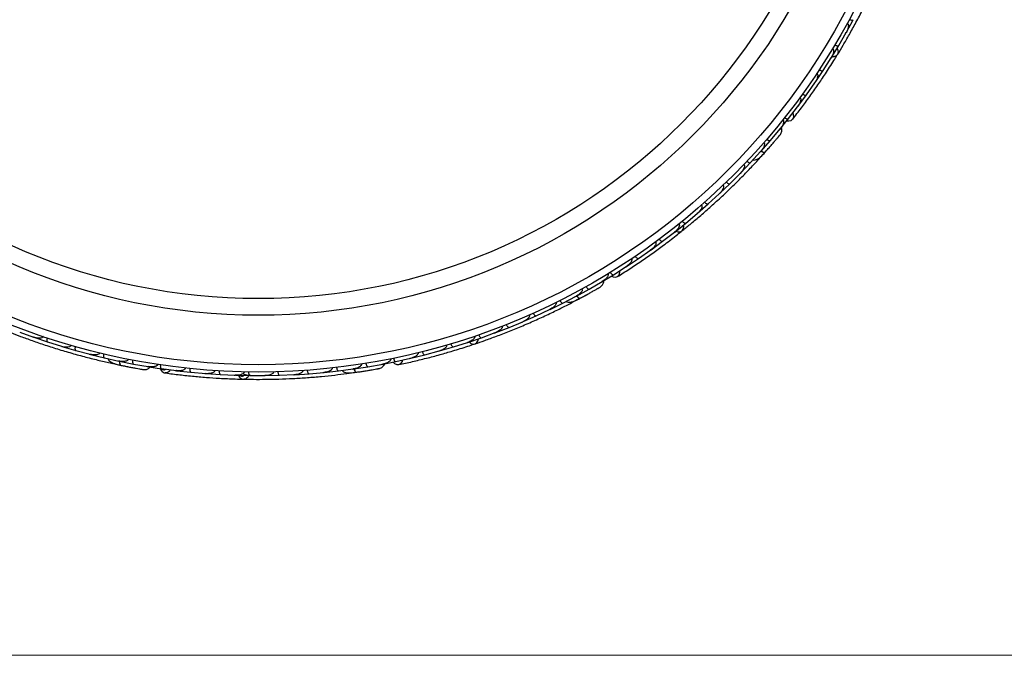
# Model space of a CAD drawing. Header units: millimetres. Extents: x 65 to 121, y 64 to 185.
# Tile 11 of 175: x 90.13 to 96.83, y 64.01 to 68.35. Entities that reach past the tile are written whole.
import ezdxf

# ---------------------------------------------------------------- set-up
doc = ezdxf.new("R2010")
doc.units = ezdxf.units.MM
doc.styles.add('SLDTEXTSTYLE0', font='TXT', dxfattribs={"width": 0.75})
doc.dimstyles.new('SLDDIMSTYLE2', dxfattribs={"dimtxt": 3.5, "dimasz": 3.302, "dimexe": 0, "dimexo": 0.0625, "dimgap": 0.875, "dimtad": 1, "dimlfac": 20, "dimrnd": 1e-09, "dimzin": 12, "dimdsep": 46, "dimtxsty": 'SLDTEXTSTYLE0', "dimsah": 1, "dimcen": 0.09, "dimadec": 0, "dimazin": 3, "dimtfac": 1, "dimtofl": 0, "dimtmove": 0, "dimatfit": 3, "dimfxl": 0, "dimfrac": 2, "dimtolj": 1, "dimtzin": 12, "dimarcsym": 0})

# ---------------------------------------------------------------- blocks, each defined once
blk = doc.blocks.new('_D_2')
at = {"color": 7, "linetype": 'Continuous', "lineweight": 18}
for p, q in [((85.6378, 104.0135), (117.2944, 104.0135)), ((116.2944, 104.0135), (116.2944, 64.0135)), ((85.6378, 64.0135), (117.2944, 64.0135))]:
    blk.add_line(p, q, dxfattribs=at)
for points in [[(116.2944, 104.0135), (115.7864, 100.7115), (116.8024, 100.7115)], [(116.2944, 64.0135), (116.8024, 67.3155), (115.7864, 67.3155)]]:
    blk.add_solid(points, dxfattribs=at)
at = {"color": 7, "linetype": 'Continuous', "lineweight": 18, "insert": (111.7827, 78.2428), "char_height": 3.5, "attachment_point": 1, "rotation": 90, "style": 'SLDTEXTSTYLE0'}
blk.add_mtext('800', dxfattribs=at)

msp = doc.modelspace()

# ---------------------------------------------------------------- linework, layer by layer
at = {"color": 7, "linetype": 'Continuous', "lineweight": 25}
for p, q in [((95.75821, 68.26046), (95.80523, 68.34597)), ((95.70631, 68.17094), (95.75651, 68.25824)), ((95.75274, 68.25169), (95.75646, 68.25811)), ((95.65562, 68.08746), (95.70638, 68.1709)), ((95.59977, 68.00014), (95.65383, 68.08531)), ((95.64976, 68.0789), (95.65373, 68.08511)), ((95.54532, 67.91874), (95.59982, 68.00009)), ((95.48547, 67.83364), (95.54342, 67.91666)), ((95.53917, 67.91058), (95.54328, 67.91642)), ((95.42723, 67.75434), (95.48552, 67.83359)), ((95.36332, 67.67149), (95.42522, 67.75233)), ((95.42097, 67.74679), (95.42503, 67.75206)), ((95.30133, 67.59433), (95.36338, 67.67143)), ((95.24089, 67.52273), (95.3062, 67.60102)), ((95.3026, 67.59669), (95.30631, 67.60112)), ((95.17598, 67.44865), (95.24094, 67.52268)), ((95.10552, 67.37195), (95.17381, 67.44682)), ((95.16956, 67.44216), (95.17389, 67.44688)), ((95.17056, 67.40574), (95.20002, 67.43831)), ((95.03775, 67.30115), (95.10557, 67.37189)), ((94.9643, 67.22792), (95.03557, 67.29948)), ((95.03068, 67.29457), (95.03561, 67.29949)), ((94.89372, 67.16036), (94.96435, 67.22786)), ((94.8173, 67.09057), (94.89143, 67.15876)), ((94.88606, 67.15382), (94.8914, 67.1587)), ((94.74391, 67.02624), (94.81734, 67.09051)), ((94.66453, 66.95987), (94.74155, 67.02473)), ((94.73577, 67.01986), (94.74146, 67.02463)), ((94.58834, 66.89876), (94.66457, 66.9598)), ((94.50599, 66.83581), (94.58591, 66.89735)), ((94.5799, 66.89272), (94.58575, 66.8972)), ((94.42698, 66.77794), (94.50602, 66.83574)), ((94.34163, 66.71844), (94.42449, 66.77663)), ((94.41841, 66.77237), (94.42427, 66.77645)), ((94.25978, 66.66384), (94.34167, 66.71837)), ((94.17139, 66.60785), (94.25721, 66.66264)), ((94.25132, 66.65888), (94.25694, 66.66245)), ((94.00547, 66.50993), (94.09362, 66.56116)), ((94.08676, 66.55654), (94.17143, 66.60777)), ((94.08875, 66.55833), (94.09375, 66.56122)), ((93.91913, 66.46252), (94.0055, 66.50986)), ((93.82669, 66.41454), (93.91647, 66.46154)), ((93.89937, 66.42405), (93.93819, 66.44458)), ((93.91088, 66.45861), (93.91656, 66.46157)), ((93.64473, 66.3275), (93.73618, 66.37037)), ((93.7299, 66.36742), (93.73621, 66.37036)), ((93.7388, 66.37119), (93.82672, 66.41447)), ((93.45961, 66.24871), (93.55259, 66.28743)), ((93.54586, 66.28463), (93.55255, 66.28739)), ((93.55529, 66.28816), (93.64475, 66.32743)), ((93.36865, 66.21336), (93.45963, 66.24864)), ((90.12512, 66.21673), (90.2198, 66.18245)), ((90.2127, 66.18503), (90.21966, 66.18248)), ((90.22229, 66.18117), (90.31466, 66.14971)), ((93.17886, 66.14677), (93.27137, 66.17807)), ((93.27135, 66.17814), (93.36592, 66.21275)), ((93.35882, 66.21015), (93.36579, 66.21268)), ((90.31469, 66.14978), (90.41081, 66.11967)), ((90.40385, 66.12185), (90.41074, 66.11967)), ((90.41335, 66.11849), (90.50712, 66.09107)), ((90.50715, 66.09114), (90.60475, 66.0652)), ((92.88536, 66.06171), (92.98312, 66.08805)), ((92.97595, 66.08612), (92.98285, 66.08796)), ((92.98591, 66.08843), (93.07995, 66.11571)), ((93.07994, 66.11579), (93.1761, 66.14628)), ((93.16887, 66.14399), (93.1759, 66.1462)), ((90.59805, 66.06698), (90.60478, 66.06517)), ((90.60729, 66.06415), (90.70246, 66.04079)), ((90.70249, 66.04086), (90.80147, 66.01915)), ((90.79531, 66.0205), (90.80156, 66.01912)), ((90.80414, 66.01819), (90.90073, 65.99894)), ((92.68756, 66.01601), (92.78695, 66.03815)), ((92.78013, 66.03663), (92.78663, 66.03806)), ((92.78977, 66.0384), (92.88537, 66.06163)), ((90.76427, 66.00143), (90.80721, 65.9922)), ((90.90075, 65.99902), (91.0012, 65.98159)), ((90.99298, 65.98247), (91.00097, 65.98123)), ((90.99566, 65.98256), (91.00135, 65.98155)), ((91.00575, 65.98049), (91.09077, 65.96729)), ((91.0908, 65.96737), (91.19176, 65.95418)), ((91.18483, 65.95509), (91.19143, 65.95421)), ((91.1945, 65.95345), (91.29228, 65.94259)), ((92.20011, 65.94158), (92.29754, 65.95218)), ((92.29754, 65.95226), (92.39798, 65.96572)), ((92.39172, 65.96488), (92.39807, 65.96571)), ((92.40081, 65.96573), (92.49816, 65.98068)), ((92.49816, 65.98075), (92.59851, 65.99874)), ((92.59048, 65.99675), (92.68757, 66.01593)), ((92.59296, 65.99774), (92.59865, 65.99875)), ((91.2923, 65.94266), (91.39317, 65.93398)), ((91.38578, 65.93462), (91.39289, 65.93398)), ((91.39592, 65.93337), (91.49362, 65.92685)), ((91.49364, 65.92693), (91.59443, 65.92269)), ((91.58684, 65.92301), (91.59421, 65.92268)), ((91.59719, 65.92221), (91.69482, 65.91998)), ((91.69483, 65.92005), (91.79553, 65.92023)), ((91.78798, 65.92022), (91.79539, 65.92021)), ((91.7983, 65.91987), (91.89587, 65.9219)), ((91.89588, 65.92198), (91.99649, 65.92656)), ((91.9892, 65.92623), (91.99643, 65.92654)), ((91.99928, 65.92632), (92.09677, 65.93263)), ((92.09678, 65.9327), (92.19737, 65.94171)), ((92.19046, 65.94109), (92.1974, 65.94169)), ((92.35308, 65.93412), (92.41885, 65.94322))]:
    msp.add_line(p, q, dxfattribs=at)
at = {"color": 7, "linetype": 'Continuous', "lineweight": 25, "flags": 128}
for points in [[(95.66034, 68.09484), (95.67532, 68.09508), (95.69012, 68.1009), (95.70007, 68.11186), (95.70373, 68.12636), (95.70057, 68.14232), (95.69532, 68.15196)], [(95.35266, 67.65758), (95.36642, 67.65607), (95.38215, 67.65984), (95.39368, 67.66944), (95.39931, 67.68347), (95.3982, 67.69984), (95.39388, 67.71066)], [(95.23696, 67.47974), (95.23672, 67.47949), (95.23648, 67.47926)], [(94.5953, 66.90408), (94.60946, 66.89918), (94.62535, 66.89959), (94.63845, 66.90648), (94.64685, 66.91886), (94.64934, 66.93494), (94.64771, 66.94579)], [(94.15662, 66.59842), (94.16903, 66.59229), (94.18511, 66.59045), (94.19923, 66.59554), (94.20931, 66.60679), (94.21387, 66.62256), (94.2135, 66.6342)], [(93.98707, 66.47088), (93.98676, 66.47072), (93.98646, 66.47059)], [(93.18722, 66.1494), (93.19885, 66.13995), (93.21393, 66.1349), (93.22859, 66.13689), (93.24071, 66.14565), (93.24855, 66.15991), (93.25073, 66.17066)], [(92.67046, 66.01221), (92.68002, 66.0022), (92.6945, 65.99498), (92.70951, 65.99492), (92.72283, 66.00205), (92.73251, 66.01531), (92.73614, 66.02637)], [(90.86155, 65.98092), (90.86121, 65.981), (90.8609, 65.9811)]]:
    msp.add_lwpolyline(points, dxfattribs=at)
at = {"color": 1, "linetype": 'Continuous', "lineweight": 25, "flags": 128}
for points in [[(95.17638, 67.4495), (95.17913, 67.44786), (95.18607, 67.44426), (95.19228, 67.44187), (95.19751, 67.4408), (95.20157, 67.44108), (95.20431, 67.4427)], [(93.9198, 66.46318), (93.92182, 66.4607), (93.92711, 66.45494), (93.93213, 66.45057), (93.93668, 66.44778), (93.9406, 66.44665), (93.94372, 66.44724)], [(90.80508, 66.01827), (90.80503, 66.01507), (90.80538, 66.00725), (90.80642, 66.00069), (90.80811, 65.99561), (90.81038, 65.99224), (90.81315, 65.99068)], [(92.4019, 65.96541), (92.40271, 65.9631), (92.40571, 65.95587), (92.40894, 65.95006), (92.41226, 65.94587), (92.41555, 65.94347), (92.41868, 65.94296)]]:
    msp.add_lwpolyline(points, dxfattribs=at)
at = {"color": 7, "linetype": 'Continuous', "lineweight": 25}
for radius in [4.575, 4.525, 4.188, 4.075]:
    msp.add_circle((91.75124, 70.51954), radius, dxfattribs=at)
for centre, start, end in [((95.15045, 67.42119), 268.126662, 313.606422), ((93.88575, 66.44545), 248.126662, 293.606422), ((90.76759, 66.02657), 208.126662, 253.606422)]:
    msp.add_arc(centre, 0.02567, start, end, dxfattribs=at)
for points, knots in [([(95.69925, 68.11043), (95.71118, 68.13014), (95.73498, 68.16949), (95.7779, 68.24372), (95.8234, 68.32615), (95.87003, 68.41487), (95.91552, 68.50646), (95.95804, 68.59689), (95.99663, 68.68368), (96.01771, 68.73421), (96.02826, 68.75949)], [0, 0, 0, 0, 0.1251424, 0.2497929, 0.374676, 0.4998622, 0.6249666, 0.7502587, 0.8750633, 1, 1, 1, 1]), ([(95.76398, 68.32213), (95.76426, 68.32198), (95.76521, 68.32145), (95.76714, 68.31987), (95.76931, 68.31677), (95.77153, 68.31029), (95.77176, 68.30148), (95.76885, 68.28265), (95.76274, 68.26833), (95.75687, 68.25791), (95.75683, 68.25784)], [0, 0, 0, 0, 0.0130732, 0.044023, 0.1002245, 0.1663566, 0.3297208, 0.4739231, 0.9964125, 1, 1, 1, 1]), ([(95.7783, 68.3485), (95.7785, 68.34839), (95.78099, 68.34707), (95.78598, 68.34488), (95.79285, 68.34298), (95.79906, 68.34249), (95.80327, 68.34358), (95.80486, 68.34512), (95.80529, 68.3459), (95.80531, 68.34593)], [0, 0, 0, 0, 0.0167419, 0.2070718, 0.3985504, 0.5993354, 0.8310375, 0.9934948, 1, 1, 1, 1]), ([(95.67956, 68.17456), (95.68094, 68.17379), (95.68457, 68.17175), (95.69066, 68.16932), (95.69728, 68.1678), (95.7028, 68.16796), (95.70541, 68.1694), (95.70628, 68.17057), (95.70641, 68.17079), (95.70643, 68.17082)], [0, 0, 0, 0, 0.11581192, 0.30583711, 0.50117443, 0.72571967, 0.95043997, 0.99349487, 1, 1, 1, 1]), ([(95.39303, 67.66857), (95.41189, 67.69293), (95.44777, 67.73925), (95.50644, 67.81913), (95.56175, 67.89775), (95.61681, 67.97972), (95.66135, 68.04856), (95.68838, 68.09299), (95.69622, 68.10587)], [0, 0, 0, 0, 0.21805555, 0.41472016, 0.59120361, 0.74898753, 0.9272426, 1, 1, 1, 1]), ([(95.66409, 68.14883), (95.66457, 68.14852), (95.6661, 68.14754), (95.66827, 68.14495), (95.67114, 68.13821), (95.67109, 68.12862), (95.66728, 68.10926), (95.66049, 68.09511), (95.65415, 68.08494), (95.65411, 68.08487)], [0, 0, 0, 0, 0.02335, 0.0734618, 0.134698, 0.325553, 0.4727956, 0.9964114, 1, 1, 1, 1]), ([(95.55652, 67.97976), (95.55719, 67.97926), (95.55849, 67.97831), (95.56039, 67.97583), (95.56246, 67.97093), (95.5629, 67.9635), (95.56088, 67.94951), (95.55441, 67.93348), (95.54713, 67.92122), (95.54372, 67.91625), (95.54367, 67.91618)], [0, 0, 0, 0, 0.0336188, 0.0647198, 0.1259403, 0.2511281, 0.3754616, 0.735616, 0.9964191, 1, 1, 1, 1]), ([(95.57319, 68.00492), (95.57453, 68.00408), (95.57807, 68.00189), (95.58404, 67.99919), (95.59059, 67.99738), (95.59611, 67.9973), (95.59878, 67.99862), (95.5997, 67.99974), (95.59984, 67.99996), (95.59986, 67.99999)], [0, 0, 0, 0, 0.1157169, 0.3058088, 0.5011944, 0.7257089, 0.9503963, 0.9934905, 1, 1, 1, 1]), ([(95.45913, 67.83958), (95.45931, 67.83945), (95.4616, 67.83782), (95.46626, 67.83499), (95.47282, 67.8322), (95.47891, 67.83089), (95.48322, 67.8314), (95.485, 67.83272), (95.48552, 67.83343), (95.48554, 67.83346)], [0, 0, 0, 0, 0.0163611, 0.206885, 0.3985455, 0.5994314, 0.8309806, 0.9934816, 1, 1, 1, 1]), ([(95.4412, 67.81495), (95.44205, 67.81424), (95.44313, 67.81334), (95.4448, 67.81095), (95.44672, 67.80627), (95.44688, 67.79854), (95.44418, 67.78449), (95.43696, 67.76867), (95.42915, 67.75676), (95.42549, 67.75189), (95.42544, 67.75183)], [0, 0, 0, 0, 0.0439924, 0.0565425, 0.1182118, 0.2485839, 0.3779124, 0.7339208, 0.9964229, 1, 1, 1, 1]), ([(95.32505, 67.66323), (95.32537, 67.66297), (95.32654, 67.66201), (95.32839, 67.65949), (95.33007, 67.65441), (95.33004, 67.64328), (95.32505, 67.62918), (95.31655, 67.61384), (95.3101, 67.60501), (95.30659, 67.60073), (95.30654, 67.60066)], [0, 0, 0, 0, 0.01652787, 0.06076532, 0.12387224, 0.23349968, 0.5249132, 0.75888947, 0.99642682, 1, 1, 1, 1]), ([(95.33729, 67.67861), (95.33854, 67.67766), (95.34187, 67.67516), (95.34757, 67.67194), (95.35394, 67.66955), (95.35941, 67.66896), (95.36219, 67.67003), (95.36319, 67.67106), (95.36335, 67.67127), (95.36337, 67.67129)], [0, 0, 0, 0, 0.1152798, 0.3056806, 0.5012898, 0.7256609, 0.9501956, 0.9934701, 1, 1, 1, 1]), ([(95.20216, 67.44028), (95.20852, 67.44745), (95.22123, 67.46175), (95.24072, 67.48403), (95.25926, 67.50548), (95.27593, 67.52501), (95.28994, 67.5416), (95.30036, 67.55405), (95.30699, 67.56203), (95.30777, 67.56299), (95.30816, 67.56347)], [0, 0, 0, 0, 0.1253341, 0.2502351, 0.3757048, 0.5015073, 0.6270811, 0.7524027, 0.8783335, 1, 1, 1, 1]), ([(95.29011, 67.54178), (95.29493, 67.54753), (95.30457, 67.55903), (95.30688, 67.56188), (95.30804, 67.56331)], [0, 0, 0, 0, 0.4997894, 1, 1, 1, 1]), ([(95.3081, 67.56339), (95.31038, 67.56692), (95.31483, 67.57384), (95.318, 67.58554), (95.31829, 67.59664), (95.31738, 67.60529), (95.31516, 67.60952), (95.31453, 67.61073)], [0, 0, 0, 0, 0.25091, 0.490928, 0.714443, 0.9181712, 1, 1, 1, 1]), ([(95.19519, 67.50792), (95.19568, 67.50745), (95.19699, 67.50623), (95.19874, 67.50313), (95.19998, 67.49737), (95.19854, 67.48441), (95.18996, 67.46638), (95.17996, 67.45296), (95.17417, 67.4465), (95.17411, 67.44644)], [0, 0, 0, 0, 0.0273886, 0.0721385, 0.1418849, 0.2690946, 0.6203421, 0.9964192, 1, 1, 1, 1]), ([(95.21531, 67.53108), (95.21652, 67.53009), (95.21974, 67.52745), (95.22531, 67.52399), (95.23157, 67.52134), (95.23702, 67.52053), (95.23983, 67.52148), (95.24088, 67.52247), (95.24105, 67.52267), (95.24107, 67.5227)], [0, 0, 0, 0, 0.1153787, 0.305714, 0.5012752, 0.7256734, 0.9502371, 0.9934744, 1, 1, 1, 1]), ([(95.12202, 67.39027), (95.12419, 67.38988), (95.13134, 67.38861), (95.14902, 67.39306), (95.17452, 67.40972), (95.19418, 67.43149), (95.20433, 67.44273)], [0, 0, 0, 0, 0.0722062, 0.2380923, 0.6065513, 1, 1, 1, 1]), ([(95.1767, 67.45106), (95.17713, 67.45074), (95.18185, 67.44733), (95.18996, 67.4434), (95.19921, 67.44047), (95.20308, 67.4414), (95.20423, 67.44261), (95.20431, 67.4427)], [0, 0, 0, 0, 0.0316493, 0.3464731, 0.6613851, 0.9762941, 1, 1, 1, 1]), ([(95.22531, 67.46647), (95.22538, 67.46654), (95.22932, 67.47096), (95.23318, 67.47539), (95.23697, 67.47975)], [0, 0, 0, 0, 0.0174037, 1, 1, 1, 1]), ([(94.63719, 66.90541), (94.65514, 66.91986), (94.69096, 66.9487), (94.75669, 67.00377), (94.82763, 67.06567), (94.90179, 67.13309), (94.97587, 67.2036), (95.04675, 67.27403), (95.1127, 67.34239), (95.14979, 67.38266), (95.16835, 67.40281)], [0, 0, 0, 0, 0.1251424, 0.2497929, 0.374676, 0.4998622, 0.6249666, 0.7502587, 0.8750633, 1, 1, 1, 1]), ([(95.05941, 67.35937), (95.06007, 67.35867), (95.0615, 67.35712), (95.06306, 67.35337), (95.06372, 67.34679), (95.06036, 67.33177), (95.05023, 67.31524), (95.04004, 67.30336), (95.03584, 67.29908), (95.03579, 67.29902)], [0, 0, 0, 0, 0.0388574, 0.084812, 0.162938, 0.3126958, 0.7369051, 0.9964149, 1, 1, 1, 1]), ([(95.08028, 67.38137), (95.08145, 67.38032), (95.08456, 67.37754), (95.08997, 67.37385), (95.09611, 67.37093), (95.10153, 67.36989), (95.10439, 67.37072), (95.10548, 67.37167), (95.10566, 67.37186), (95.10568, 67.37189)], [0, 0, 0, 0, 0.11561, 0.3057804, 0.5012224, 0.7256982, 0.9503445, 0.9934853, 1, 1, 1, 1]), ([(94.93946, 67.2384), (94.93962, 67.23824), (94.94159, 67.23623), (94.94569, 67.23264), (94.95167, 67.22877), (94.95745, 67.22643), (94.96179, 67.22619), (94.96377, 67.22719), (94.96441, 67.2278), (94.96444, 67.22783)], [0, 0, 0, 0, 0.016652, 0.2070285, 0.3985507, 0.5993597, 0.831024, 0.9934916, 1, 1, 1, 1]), ([(94.9178, 67.21749), (94.91785, 67.21744), (94.91874, 67.21655), (94.92029, 67.21424), (94.92155, 67.20935), (94.92087, 67.19975), (94.91514, 67.18662), (94.90487, 67.1718), (94.89632, 67.16269), (94.8917, 67.15836), (94.89164, 67.15831)], [0, 0, 0, 0, 0.0028352, 0.050977, 0.1103366, 0.2078119, 0.4531845, 0.7216401, 0.9964148, 1, 1, 1, 1]), ([(94.7929, 67.10209), (94.79305, 67.10192), (94.79493, 67.09983), (94.79887, 67.09607), (94.80468, 67.09194), (94.81035, 67.08935), (94.81468, 67.08893), (94.8167, 67.08984), (94.81737, 67.09042), (94.8174, 67.09045)], [0, 0, 0, 0, 0.0167419, 0.2070718, 0.3985504, 0.5993354, 0.8310375, 0.9934948, 1, 1, 1, 1]), ([(94.77042, 67.08222), (94.77063, 67.08198), (94.77135, 67.08116), (94.77262, 67.07901), (94.7736, 67.07536), (94.77347, 67.06851), (94.77067, 67.06014), (94.7615, 67.04345), (94.75086, 67.03208), (94.74178, 67.0243), (94.74172, 67.02425)], [0, 0, 0, 0, 0.0130732, 0.044023, 0.1002245, 0.1663566, 0.3297208, 0.4739231, 0.9964125, 1, 1, 1, 1]), ([(94.64063, 66.97242), (94.64165, 66.97122), (94.64437, 66.96806), (94.64926, 66.96369), (94.65496, 66.96001), (94.6602, 66.95827), (94.66315, 66.95873), (94.66436, 66.95953), (94.66457, 66.95969), (94.66459, 66.95971)], [0, 0, 0, 0, 0.11581192, 0.30583711, 0.50117443, 0.72571967, 0.95043997, 0.99349487, 1, 1, 1, 1]), ([(94.19831, 66.59494), (94.22437, 66.61138), (94.27392, 66.64264), (94.35638, 66.69764), (94.43525, 66.75259), (94.51501, 66.81079), (94.58041, 66.86025), (94.62101, 66.89275), (94.63278, 66.90217)], [0, 0, 0, 0, 0.2180556, 0.4147202, 0.5912036, 0.7489875, 0.9272426, 1, 1, 1, 1]), ([(94.61728, 66.95353), (94.61763, 66.95307), (94.61873, 66.95163), (94.61989, 66.94845), (94.62028, 66.94114), (94.61695, 66.93214), (94.60675, 66.91526), (94.59553, 66.90428), (94.58609, 66.89689), (94.58603, 66.89684)], [0, 0, 0, 0, 0.02335, 0.0734618, 0.134698, 0.325553, 0.4727956, 0.9964114, 1, 1, 1, 1]), ([(94.45837, 66.83144), (94.45884, 66.83075), (94.45973, 66.82941), (94.46067, 66.82643), (94.46094, 66.82111), (94.45881, 66.81398), (94.45212, 66.80153), (94.44057, 66.78868), (94.42953, 66.77965), (94.42463, 66.77615), (94.42456, 66.7761)], [0, 0, 0, 0, 0.0336188, 0.0647198, 0.1259403, 0.2511281, 0.3754616, 0.735616, 0.9964191, 1, 1, 1, 1]), ([(94.48265, 66.84938), (94.48362, 66.84814), (94.48619, 66.84487), (94.49088, 66.84029), (94.49642, 66.83635), (94.50157, 66.83438), (94.50454, 66.83471), (94.50578, 66.83546), (94.50599, 66.83561), (94.50602, 66.83563)], [0, 0, 0, 0, 0.11571691, 0.30580882, 0.50119443, 0.72570886, 0.95039629, 0.99349051, 1, 1, 1, 1]), ([(94.29364, 66.71602), (94.2942, 66.71506), (94.29491, 66.71384), (94.29566, 66.71102), (94.29586, 66.70598), (94.29337, 66.69865), (94.28602, 66.68638), (94.27383, 66.67397), (94.26242, 66.66545), (94.25732, 66.66214), (94.25725, 66.66209)], [0, 0, 0, 0, 0.04399244, 0.05654248, 0.11821178, 0.24858393, 0.3779124, 0.73392078, 0.99642285, 1, 1, 1, 1]), ([(94.31892, 66.73303), (94.31904, 66.73285), (94.32063, 66.73053), (94.32404, 66.72628), (94.32925, 66.72142), (94.33453, 66.7181), (94.33876, 66.7171), (94.34087, 66.71773), (94.34161, 66.71823), (94.34164, 66.71825)], [0, 0, 0, 0, 0.0163611, 0.206885, 0.3985455, 0.5994314, 0.8309806, 0.9934816, 1, 1, 1, 1]), ([(94.14936, 66.62344), (94.15022, 66.62212), (94.15249, 66.61864), (94.15675, 66.61366), (94.16191, 66.60924), (94.16686, 66.60681), (94.16983, 66.60686), (94.17112, 66.60749), (94.17135, 66.60763), (94.17138, 66.60764)], [0, 0, 0, 0, 0.1152798, 0.3056806, 0.5012898, 0.7256609, 0.9501956, 0.9934701, 1, 1, 1, 1]), ([(94.08254, 66.52515), (94.08588, 66.52769), (94.09243, 66.53267), (94.09941, 66.54258), (94.10348, 66.55291), (94.10558, 66.56135), (94.10494, 66.56608), (94.10476, 66.56744)], [0, 0, 0, 0, 0.25091, 0.490928, 0.714443, 0.9181712, 1, 1, 1, 1]), ([(94.13261, 66.61317), (94.13282, 66.61282), (94.13359, 66.61152), (94.13446, 66.60851), (94.13431, 66.60317), (94.13047, 66.59271), (94.12096, 66.58117), (94.10773, 66.56967), (94.09865, 66.56357), (94.09389, 66.56075), (94.09382, 66.56071)], [0, 0, 0, 0, 0.0165279, 0.0607653, 0.1238722, 0.2334997, 0.5249132, 0.7588895, 0.9964268, 1, 1, 1, 1]), ([(93.95745, 66.51164), (93.95776, 66.51104), (93.95857, 66.50944), (93.95915, 66.50593), (93.95835, 66.50009), (93.95256, 66.48841), (93.93834, 66.4744), (93.92435, 66.46521), (93.9167, 66.46112), (93.91663, 66.46108)], [0, 0, 0, 0, 0.02738856, 0.07213853, 0.14188493, 0.26909457, 0.6203421, 0.99641921, 1, 1, 1, 1]), ([(93.94087, 66.44571), (93.9493, 66.45026), (93.96614, 66.45935), (93.99207, 66.47362), (94.01684, 66.48744), (94.03917, 66.50009), (94.05802, 66.51089), (94.07206, 66.51902), (94.08102, 66.52425), (94.08209, 66.52489), (94.08261, 66.52521)], [0, 0, 0, 0, 0.1253341, 0.2502351, 0.3757048, 0.5015073, 0.6270811, 0.7524027, 0.8783335, 1, 1, 1, 1]), ([(93.98428, 66.52653), (93.98508, 66.52518), (93.98721, 66.5216), (93.99126, 66.51645), (93.99623, 66.51182), (94.00108, 66.50919), (94.00405, 66.50912), (94.00537, 66.50969), (94.0056, 66.50982), (94.00563, 66.50984)], [0, 0, 0, 0, 0.11537866, 0.30571398, 0.50127523, 0.72567344, 0.9502371, 0.99347441, 1, 1, 1, 1]), ([(94.05823, 66.511), (94.06473, 66.51475), (94.07772, 66.52226), (94.08087, 66.52415), (94.08245, 66.5251)], [0, 0, 0, 0, 0.4997894, 1, 1, 1, 1]), ([(93.22704, 66.13632), (93.24885, 66.14376), (93.29238, 66.15861), (93.37297, 66.18788), (93.46081, 66.22177), (93.55356, 66.25976), (93.64728, 66.30069), (93.73798, 66.34263), (93.82333, 66.38431), (93.87196, 66.40947), (93.89628, 66.42205)], [0, 0, 0, 0, 0.1251424, 0.2497929, 0.374676, 0.4998622, 0.6249666, 0.7502587, 0.8750633, 1, 1, 1, 1]), ([(93.8062, 66.43203), (93.80694, 66.43064), (93.80891, 66.42697), (93.81273, 66.42165), (93.8175, 66.41681), (93.82223, 66.41397), (93.82521, 66.41378), (93.82656, 66.4143), (93.82679, 66.41441), (93.82682, 66.41443)], [0, 0, 0, 0, 0.11561, 0.3057804, 0.5012224, 0.7256982, 0.9503445, 0.9934853, 1, 1, 1, 1]), ([(93.84846, 66.42611), (93.85037, 66.42501), (93.85665, 66.42137), (93.87479, 66.41951), (93.90445, 66.42644), (93.93037, 66.44017), (93.94375, 66.44726)], [0, 0, 0, 0, 0.0722062, 0.2380923, 0.6065513, 1, 1, 1, 1]), ([(93.92063, 66.46454), (93.92093, 66.46409), (93.9242, 66.45927), (93.93047, 66.4528), (93.93817, 66.44689), (93.94212, 66.44644), (93.94361, 66.44718), (93.94372, 66.44724)], [0, 0, 0, 0, 0.0316493, 0.3464731, 0.6613851, 0.9762941, 1, 1, 1, 1]), ([(93.97159, 66.46239), (93.97168, 66.46244), (93.97689, 66.46524), (93.98203, 66.46809), (93.98708, 66.47088)], [0, 0, 0, 0, 0.0174037, 1, 1, 1, 1]), ([(93.77906, 66.4185), (93.77944, 66.41761), (93.78026, 66.41566), (93.78044, 66.41161), (93.77881, 66.4052), (93.77051, 66.39224), (93.75534, 66.38016), (93.7417, 66.37248), (93.73629, 66.3699), (93.73622, 66.36986)], [0, 0, 0, 0, 0.0388574, 0.084812, 0.162938, 0.3126958, 0.7369051, 0.9964149, 1, 1, 1, 1]), ([(93.59747, 66.3336), (93.5975, 66.33354), (93.59802, 66.3324), (93.59869, 66.32969), (93.59821, 66.32467), (93.59428, 66.31588), (93.5844, 66.3055), (93.56969, 66.29509), (93.55854, 66.28945), (93.55271, 66.28697), (93.55264, 66.28693)], [0, 0, 0, 0, 0.0028352, 0.050977, 0.1103366, 0.2078119, 0.4531845, 0.7216401, 0.9964148, 1, 1, 1, 1]), ([(93.62497, 66.34584), (93.62506, 66.34564), (93.62623, 66.34307), (93.62885, 66.3383), (93.63315, 66.33262), (93.63778, 66.32844), (93.64178, 66.32673), (93.64398, 66.32699), (93.64479, 66.32735), (93.64482, 66.32737)], [0, 0, 0, 0, 0.016652, 0.2070285, 0.3985507, 0.5993597, 0.831024, 0.9934916, 1, 1, 1, 1]), ([(93.41271, 66.2569), (93.41282, 66.2566), (93.41321, 66.25558), (93.41368, 66.25313), (93.41335, 66.24936), (93.41089, 66.24297), (93.40539, 66.23607), (93.39106, 66.22352), (93.37718, 66.21647), (93.36598, 66.21227), (93.36591, 66.21224)], [0, 0, 0, 0, 0.0130732, 0.044023, 0.1002245, 0.1663566, 0.3297208, 0.4739231, 0.9964125, 1, 1, 1, 1]), ([(93.44062, 66.26788), (93.44071, 66.26767), (93.44176, 66.26506), (93.44418, 66.26018), (93.44822, 66.25431), (93.45267, 66.24994), (93.45659, 66.24806), (93.45881, 66.24822), (93.45963, 66.24855), (93.45967, 66.24856)], [0, 0, 0, 0, 0.0167419, 0.2070718, 0.3985504, 0.5993354, 0.8310375, 0.9934948, 1, 1, 1, 1]), ([(90.06429, 66.21318), (90.08578, 66.20486), (90.12866, 66.18825), (90.20922, 66.15887), (90.29829, 66.12838), (90.39376, 66.09786), (90.49186, 66.06896), (90.5883, 66.04279), (90.68048, 66.01986), (90.7339, 66.00788), (90.76062, 66.00188)], [0, 0, 0, 0, 0.1251424, 0.2497929, 0.374676, 0.4998622, 0.6249666, 0.7502587, 0.8750633, 1, 1, 1, 1]), ([(90.28402, 66.1862), (90.28392, 66.18589), (90.28356, 66.18487), (90.28235, 66.18269), (90.27967, 66.18001), (90.27367, 66.1767), (90.26503, 66.17494), (90.24598, 66.17454), (90.23082, 66.17807), (90.21954, 66.18205), (90.21947, 66.18207)], [0, 0, 0, 0, 0.01307317, 0.044023, 0.10022455, 0.16635662, 0.32972078, 0.47392312, 0.99641253, 1, 1, 1, 1]), ([(90.22225, 66.18109), (90.22222, 66.1811), (90.22134, 66.18142), (90.22068, 66.18231), (90.22005, 66.18316)], [0, 0, 0, 0, 0.036596, 1, 1, 1, 1]), ([(90.31247, 66.17667), (90.3124, 66.17645), (90.31153, 66.17378), (90.31024, 66.16848), (90.30957, 66.16139), (90.31016, 66.15518), (90.31196, 66.15122), (90.31376, 66.14992), (90.3146, 66.14964), (90.31464, 66.14963)], [0, 0, 0, 0, 0.0167419, 0.2070718, 0.3985504, 0.5993354, 0.8310375, 0.9934948, 1, 1, 1, 1]), ([(93.22479, 66.18835), (93.22496, 66.18779), (93.2255, 66.18606), (93.2255, 66.18268), (93.22337, 66.17567), (93.21716, 66.16836), (93.2018, 66.15598), (93.18751, 66.14951), (93.17611, 66.14579), (93.17603, 66.14576)], [0, 0, 0, 0, 0.02335, 0.0734618, 0.134698, 0.325553, 0.4727956, 0.9964114, 1, 1, 1, 1]), ([(93.25319, 66.19811), (93.25374, 66.19663), (93.25521, 66.19274), (93.25831, 66.18696), (93.26241, 66.18154), (93.26674, 66.17812), (93.26967, 66.17754), (93.27108, 66.17788), (93.27133, 66.17796), (93.27136, 66.17797)], [0, 0, 0, 0, 0.1158119, 0.3058371, 0.5011744, 0.7257197, 0.95044, 0.9934949, 1, 1, 1, 1]), ([(90.47486, 66.1262), (90.47484, 66.12613), (90.47452, 66.12492), (90.47329, 66.12242), (90.46969, 66.11888), (90.46103, 66.11467), (90.44679, 66.11307), (90.42883, 66.11455), (90.41666, 66.1174), (90.4106, 66.11924), (90.41052, 66.11926)], [0, 0, 0, 0, 0.0028352, 0.050977, 0.1103366, 0.2078119, 0.4531845, 0.7216401, 0.9964148, 1, 1, 1, 1]), ([(90.41335, 66.1184), (90.41332, 66.11841), (90.41242, 66.11869), (90.41173, 66.11955), (90.41106, 66.12038)], [0, 0, 0, 0, 0.036601, 1, 1, 1, 1]), ([(90.50379, 66.1179), (90.50373, 66.11768), (90.50298, 66.11497), (90.50193, 66.10962), (90.50156, 66.10251), (90.50243, 66.09633), (90.50439, 66.09245), (90.50624, 66.09124), (90.5071, 66.09099), (90.50713, 66.09098)], [0, 0, 0, 0, 0.016652, 0.2070285, 0.3985507, 0.5993597, 0.831024, 0.9934916, 1, 1, 1, 1]), ([(92.70844, 65.99468), (92.73855, 66.00121), (92.79581, 66.01364), (92.8921, 66.03712), (92.98501, 66.06179), (93.07987, 66.08919), (93.15824, 66.1133), (93.20751, 66.12995), (93.22179, 66.13478)], [0, 0, 0, 0, 0.2180556, 0.4147202, 0.5912036, 0.7489875, 0.9272426, 1, 1, 1, 1]), ([(93.03371, 66.12797), (93.03391, 66.12716), (93.03429, 66.1256), (93.03415, 66.12247), (93.03259, 66.11739), (93.02815, 66.11141), (93.01761, 66.102), (93.00235, 66.09387), (92.98889, 66.08917), (92.98308, 66.08755), (92.983, 66.08753)], [0, 0, 0, 0, 0.03361883, 0.0647198, 0.12594027, 0.25112806, 0.37546159, 0.73561596, 0.99641906, 1, 1, 1, 1]), ([(93.06265, 66.13653), (93.06314, 66.13503), (93.06444, 66.13107), (93.06728, 66.12517), (93.07114, 66.11957), (93.07531, 66.11596), (93.07821, 66.11525), (93.07963, 66.11553), (93.07988, 66.1156), (93.07992, 66.11561)], [0, 0, 0, 0, 0.1157169, 0.3058088, 0.5011944, 0.7257089, 0.9503963, 0.9934905, 1, 1, 1, 1]), ([(90.66854, 66.07451), (90.66825, 66.07358), (90.66764, 66.07156), (90.66517, 66.06834), (90.6598, 66.06448), (90.64511, 66.05988), (90.62572, 66.06039), (90.61034, 66.06327), (90.60454, 66.06476), (90.60446, 66.06478)], [0, 0, 0, 0, 0.03885738, 0.08481202, 0.16293798, 0.31269578, 0.73690509, 0.9964149, 1, 1, 1, 1]), ([(90.60733, 66.06405), (90.6073, 66.06406), (90.60639, 66.06429), (90.60566, 66.06512), (90.60495, 66.06592)], [0, 0, 0, 0, 0.03659712, 1, 1, 1, 1]), ([(90.69802, 66.06743), (90.6977, 66.06589), (90.69685, 66.06181), (90.69636, 66.05528), (90.6969, 66.0485), (90.6987, 66.04329), (90.70086, 66.04123), (90.70222, 66.04076), (90.70248, 66.0407), (90.70251, 66.04069)], [0, 0, 0, 0, 0.11561, 0.3057804, 0.5012224, 0.7256982, 0.9503445, 0.9934853, 1, 1, 1, 1]), ([(90.7266, 66.03573), (90.72735, 66.03366), (90.72983, 66.02683), (90.74252, 66.01374), (90.7697, 65.99999), (90.79838, 65.99385), (90.81319, 65.99067)], [0, 0, 0, 0, 0.0722062, 0.2380923, 0.6065513, 1, 1, 1, 1]), ([(90.86507, 66.03119), (90.86492, 66.03053), (90.86451, 66.02878), (90.8627, 66.02572), (90.85833, 66.02176), (90.84639, 66.01653), (90.82649, 66.01495), (90.80986, 66.0169), (90.80137, 66.01868), (90.80129, 66.0187)], [0, 0, 0, 0, 0.0273886, 0.0721385, 0.1418849, 0.2690946, 0.6203421, 0.9964192, 1, 1, 1, 1]), ([(90.80421, 66.01809), (90.80417, 66.01809), (90.80326, 66.01829), (90.80249, 66.01909), (90.80176, 66.01985)], [0, 0, 0, 0, 0.0365902, 1, 1, 1, 1]), ([(90.80658, 66.01877), (90.80653, 66.01824), (90.80593, 66.01245), (90.80658, 66.00346), (90.80867, 65.99398), (90.81141, 65.9911), (90.81303, 65.99071), (90.81315, 65.99068)], [0, 0, 0, 0, 0.0316493, 0.3464731, 0.6613851, 0.9762941, 1, 1, 1, 1]), ([(90.89519, 66.02535), (90.89505, 66.02458), (90.89478, 66.02303), (90.89443, 66.02023), (90.89419, 66.01695), (90.89418, 66.01335), (90.89444, 66.00997), (90.89499, 66.00681), (90.89585, 66.00396), (90.89701, 66.00162), (90.89843, 65.99993), (90.8997, 65.99914), (90.90052, 65.9989), (90.90078, 65.99885), (90.90081, 65.99884)], [0, 0, 0, 0, 0.057297, 0.1151932, 0.209109, 0.3056159, 0.4021761, 0.5012205, 0.6118748, 0.7257607, 0.836637, 0.9503815, 0.9934933, 1, 1, 1, 1]), ([(92.65293, 66.03428), (92.65301, 66.03388), (92.65329, 66.03239), (92.65309, 66.02927), (92.65112, 66.0243), (92.64393, 66.01579), (92.63105, 66.0082), (92.61468, 66.00191), (92.60406, 65.99929), (92.59862, 65.99827), (92.59854, 65.99825)], [0, 0, 0, 0, 0.0165279, 0.0607653, 0.1238722, 0.2334997, 0.5249132, 0.7588895, 0.9964268, 1, 1, 1, 1]), ([(92.67219, 66.0382), (92.67255, 66.03667), (92.67349, 66.03261), (92.67579, 66.02648), (92.67913, 66.02056), (92.68295, 66.01659), (92.68575, 66.01562), (92.68719, 66.01577), (92.68744, 66.01582), (92.68747, 66.01583)], [0, 0, 0, 0, 0.1152798, 0.3056806, 0.5012898, 0.7256609, 0.9501956, 0.9934701, 1, 1, 1, 1]), ([(92.83944, 66.07584), (92.83963, 66.07476), (92.83988, 66.07337), (92.83962, 66.07046), (92.83809, 66.06565), (92.83324, 66.05962), (92.82213, 66.0506), (92.80644, 66.04311), (92.7928, 66.03901), (92.78687, 66.03764), (92.78679, 66.03762)], [0, 0, 0, 0, 0.0439924, 0.0565425, 0.1182118, 0.2485839, 0.3779124, 0.7339208, 0.9964229, 1, 1, 1, 1]), ([(92.869, 66.08319), (92.86906, 66.08297), (92.86976, 66.08025), (92.87151, 66.07509), (92.87475, 66.06874), (92.87857, 66.06382), (92.8822, 66.06144), (92.8844, 66.06131), (92.88527, 66.06152), (92.8853, 66.06153)], [0, 0, 0, 0, 0.0163611, 0.206885, 0.3985455, 0.5994314, 0.8309806, 0.9934816, 1, 1, 1, 1]), ([(90.80998, 65.99134), (90.81937, 65.9894), (90.83811, 65.98555), (90.86715, 65.97981), (90.895, 65.97448), (90.92024, 65.96981), (90.94162, 65.96597), (90.95761, 65.96318), (90.96783, 65.96142), (90.96906, 65.96123), (90.96966, 65.96113)], [0, 0, 0, 0, 0.1253341, 0.2502351, 0.3757048, 0.5015073, 0.6270811, 0.7524027, 0.8783335, 1, 1, 1, 1]), ([(90.84419, 65.98438), (90.84429, 65.98436), (90.8501, 65.98316), (90.85588, 65.98203), (90.86156, 65.98092)], [0, 0, 0, 0, 0.0166893, 1, 1, 1, 1]), ([(90.94186, 65.96592), (90.94924, 65.96462), (90.96402, 65.96202), (90.96765, 65.96144), (90.96947, 65.96115)], [0, 0, 0, 0, 0.4997894, 1, 1, 1, 1]), ([(90.96957, 65.96114), (90.97377, 65.96093), (90.98198, 65.96054), (90.9937, 65.96364), (91.00346, 65.96894), (91.01049, 65.97405), (91.01304, 65.97809), (91.01378, 65.97924)], [0, 0, 0, 0, 0.25091, 0.490928, 0.714443, 0.9181712, 1, 1, 1, 1]), ([(91.06451, 65.99638), (91.06444, 65.99597), (91.06429, 65.99503), (91.06379, 65.99359), (91.06295, 65.99193), (91.0617, 65.99023), (91.05969, 65.98821), (91.05693, 65.98622), (91.0516, 65.98345), (91.0438, 65.98107), (91.03444, 65.97966), (91.02565, 65.97918), (91.01754, 65.9793), (91.00941, 65.97992), (91.00393, 65.98066), (91.00115, 65.98111), (91.00107, 65.98113)], [0, 0, 0, 0, 0.0165003, 0.0383644, 0.0608027, 0.09197, 0.1240027, 0.1782054, 0.2337365, 0.3775791, 0.5254951, 0.6420852, 0.7592057, 0.8776437, 0.9964328, 1, 1, 1, 1]), ([(91.08312, 65.96848), (91.08389, 65.96554), (91.08609, 65.9571), (91.09552, 65.94704), (91.10622, 65.93976), (91.11324, 65.9394), (91.11522, 65.9393)], [0, 0, 0, 0, 0.1881134, 0.5406721, 0.870811, 1, 1, 1, 1]), ([(91.08394, 65.99347), (91.08375, 65.99191), (91.08325, 65.98778), (91.08332, 65.98123), (91.08443, 65.97453), (91.08665, 65.96949), (91.08896, 65.96762), (91.09036, 65.96727), (91.09062, 65.96723), (91.09065, 65.96722)], [0, 0, 0, 0, 0.1152798, 0.3056806, 0.5012898, 0.7256609, 0.9501956, 0.9934701, 1, 1, 1, 1]), ([(91.25397, 65.97165), (91.25379, 65.97056), (91.25354, 65.96917), (91.25231, 65.96653), (91.24922, 65.96253), (91.2426, 65.95852), (91.22908, 65.95384), (91.21177, 65.95218), (91.19755, 65.95299), (91.19151, 65.95373), (91.19143, 65.95374)], [0, 0, 0, 0, 0.04399244, 0.05654248, 0.11821178, 0.24858393, 0.3779124, 0.73392078, 0.99642285, 1, 1, 1, 1]), ([(91.19439, 65.95337), (91.19436, 65.95338), (91.19343, 65.95349), (91.1926, 65.95422), (91.1918, 65.95493)], [0, 0, 0, 0, 0.0365399, 1, 1, 1, 1]), ([(91.28427, 65.96844), (91.28425, 65.96822), (91.28398, 65.96542), (91.28386, 65.95997), (91.28473, 65.9529), (91.28664, 65.94696), (91.28923, 65.94348), (91.29126, 65.94261), (91.29214, 65.94251), (91.29218, 65.94251)], [0, 0, 0, 0, 0.0163611, 0.206885, 0.3985455, 0.5994314, 0.8309806, 0.9934816, 1, 1, 1, 1]), ([(91.45436, 65.95419), (91.45427, 65.95336), (91.45409, 65.95176), (91.45289, 65.94887), (91.44968, 65.94463), (91.44347, 65.94053), (91.43035, 65.93529), (91.41323, 65.93287), (91.39898, 65.93305), (91.39296, 65.93352), (91.39288, 65.93352)], [0, 0, 0, 0, 0.03361883, 0.0647198, 0.12594027, 0.25112806, 0.37546159, 0.73561596, 0.99641906, 1, 1, 1, 1]), ([(91.48449, 65.95233), (91.48443, 65.95075), (91.4843, 65.94659), (91.48495, 65.94007), (91.48666, 65.93349), (91.48934, 65.92867), (91.49183, 65.92701), (91.49326, 65.92679), (91.49352, 65.92677), (91.49355, 65.92677)], [0, 0, 0, 0, 0.11571691, 0.30580882, 0.50119443, 0.72570886, 0.95039629, 0.99349051, 1, 1, 1, 1]), ([(92.05445, 65.9546), (92.05446, 65.95453), (92.05456, 65.95328), (92.05426, 65.95051), (92.05209, 65.94596), (92.04539, 65.93904), (92.03256, 65.93266), (92.01518, 65.92792), (92.00277, 65.92643), (91.99644, 65.92608), (91.99636, 65.92608)], [0, 0, 0, 0, 0.0028352, 0.050977, 0.1103366, 0.2078119, 0.4531845, 0.7216401, 0.9964148, 1, 1, 1, 1]), ([(92.08448, 65.9567), (92.08449, 65.95647), (92.08472, 65.95366), (92.08555, 65.94828), (92.08764, 65.94147), (92.09057, 65.93596), (92.09374, 65.93299), (92.0959, 65.93248), (92.09678, 65.93254), (92.09682, 65.93254)], [0, 0, 0, 0, 0.01665195, 0.20702847, 0.39855075, 0.59935968, 0.83102403, 0.99349163, 1, 1, 1, 1]), ([(92.25413, 65.97227), (92.25418, 65.9713), (92.25428, 65.96919), (92.25307, 65.96532), (92.24934, 65.95985), (92.23711, 65.95051), (92.21872, 65.94436), (92.20328, 65.94181), (92.19732, 65.94122), (92.19724, 65.94122)], [0, 0, 0, 0, 0.0388574, 0.084812, 0.162938, 0.3126958, 0.7369051, 0.9964149, 1, 1, 1, 1]), ([(92.28426, 65.9757), (92.28448, 65.97414), (92.28507, 65.97002), (92.28684, 65.96371), (92.28967, 65.95753), (92.29315, 65.95325), (92.29588, 65.95205), (92.29732, 65.95207), (92.29758, 65.9521), (92.29762, 65.95211)], [0, 0, 0, 0, 0.11561, 0.3057804, 0.50122242, 0.72569819, 0.95034449, 0.99348532, 1, 1, 1, 1]), ([(92.32195, 65.95569), (92.32336, 65.954), (92.32802, 65.94843), (92.34443, 65.94047), (92.37467, 65.93685), (92.40372, 65.94088), (92.41873, 65.94296)], [0, 0, 0, 0, 0.0721788, 0.2380403, 0.6064987, 1, 1, 1, 1]), ([(92.45362, 65.99878), (92.4537, 65.99811), (92.45392, 65.99633), (92.45326, 65.99283), (92.45051, 65.98762), (92.44108, 65.97862), (92.42292, 65.97033), (92.40663, 65.96647), (92.39804, 65.96524), (92.39796, 65.96523)], [0, 0, 0, 0, 0.0273886, 0.0721385, 0.1418849, 0.2690946, 0.6203421, 0.9964192, 1, 1, 1, 1]), ([(92.40317, 65.96609), (92.40321, 65.96592), (92.40455, 65.96063), (92.40815, 65.95274), (92.41335, 65.94452), (92.41691, 65.94275), (92.41857, 65.94294), (92.41868, 65.94296)], [0, 0, 0, 0, 0.0108918, 0.332464, 0.6541266, 0.975786, 1, 1, 1, 1]), ([(92.41549, 65.94249), (92.42497, 65.94389), (92.44389, 65.94667), (92.47315, 65.95121), (92.50114, 65.95573), (92.52646, 65.95998), (92.54786, 65.96368), (92.56384, 65.96652), (92.57405, 65.96837), (92.57527, 65.9686), (92.57587, 65.96872)], [0, 0, 0, 0, 0.1253341, 0.2502351, 0.3757048, 0.5015073, 0.6270811, 0.7524027, 0.8783335, 1, 1, 1, 1]), ([(92.48392, 66.00359), (92.48421, 66.00205), (92.48499, 65.99796), (92.48703, 65.99174), (92.49012, 65.98568), (92.49377, 65.98155), (92.49654, 65.98047), (92.49798, 65.98056), (92.49824, 65.9806), (92.49827, 65.98061)], [0, 0, 0, 0, 0.1153787, 0.305714, 0.5012752, 0.7256734, 0.9502371, 0.9934744, 1, 1, 1, 1]), ([(92.5481, 65.96371), (92.55549, 65.96501), (92.57026, 65.96763), (92.57387, 65.96832), (92.57568, 65.96867)], [0, 0, 0, 0, 0.4997894, 1, 1, 1, 1]), ([(92.57578, 65.96869), (92.57979, 65.96994), (92.58764, 65.97237), (92.5976, 65.9793), (92.60495, 65.98761), (92.60982, 65.99483), (92.61083, 65.99949), (92.61113, 66.00083)], [0, 0, 0, 0, 0.25091, 0.490928, 0.714443, 0.9181712, 1, 1, 1, 1]), ([(91.10917, 65.93933), (91.13985, 65.93519), (91.19821, 65.92732), (91.29683, 65.91659), (91.39252, 65.90814), (91.49081, 65.90159), (91.57607, 65.89743), (91.63156, 65.89625), (91.65029, 65.89585)], [0, 0, 0, 0, 0.2141824, 0.4072939, 0.5807554, 0.7357746, 0.9108489, 1, 1, 1, 1]), ([(91.65457, 65.94557), (91.65454, 65.94499), (91.65446, 65.94317), (91.6533, 65.94), (91.6489, 65.93415), (91.64056, 65.92939), (91.6219, 65.92302), (91.60625, 65.92182), (91.59427, 65.92222), (91.59419, 65.92223)], [0, 0, 0, 0, 0.02335, 0.0734618, 0.134698, 0.325553, 0.4727956, 0.9964114, 1, 1, 1, 1]), ([(91.61533, 65.92179), (91.61752, 65.91751), (91.62223, 65.90828), (91.63455, 65.89955), (91.64525, 65.89509), (91.65087, 65.8959), (91.65157, 65.896)], [0, 0, 0, 0, 0.2946511, 0.6339982, 0.9540083, 1, 1, 1, 1]), ([(91.69774, 65.91986), (91.69766, 65.91986), (91.69345, 65.91991), (91.68515, 65.92036), (91.67121, 65.92253), (91.65755, 65.92595), (91.64916, 65.93139), (91.64584, 65.93354)], [0, 0, 0, 0, 0.00452275, 0.23319553, 0.46009449, 0.78650403, 1, 1, 1, 1]), ([(91.64819, 65.89569), (91.67099, 65.89527), (91.71652, 65.89444), (91.80002, 65.89453), (91.89112, 65.89638), (91.9877, 65.90025), (92.08606, 65.90637), (92.18227, 65.91436), (92.27391, 65.92385), (92.32725, 65.9306), (92.35391, 65.93398)], [0, 0, 0, 0, 0.1251064, 0.2497283, 0.3746743, 0.4998747, 0.6249887, 0.7502886, 0.8751757, 1, 1, 1, 1]), ([(91.68459, 65.94503), (91.68461, 65.94345), (91.68466, 65.93929), (91.68559, 65.9328), (91.68759, 65.9263), (91.69049, 65.92161), (91.69305, 65.92006), (91.69449, 65.9199), (91.69475, 65.91989), (91.69478, 65.91989)], [0, 0, 0, 0, 0.1158119, 0.3058371, 0.5011744, 0.7257197, 0.95044, 0.9934949, 1, 1, 1, 1]), ([(91.8546, 65.94571), (91.8546, 65.94539), (91.85462, 65.9443), (91.85422, 65.94184), (91.85262, 65.93841), (91.84812, 65.93325), (91.8406, 65.92864), (91.82284, 65.92175), (91.80739, 65.91988), (91.79543, 65.91976), (91.79535, 65.91976)], [0, 0, 0, 0, 0.0130732, 0.044023, 0.1002245, 0.1663566, 0.3297208, 0.4739231, 0.9964125, 1, 1, 1, 1]), ([(91.88459, 65.94649), (91.8846, 65.94626), (91.8847, 65.94345), (91.8853, 65.93803), (91.88709, 65.93114), (91.88977, 65.92551), (91.89282, 65.9224), (91.89495, 65.9218), (91.89584, 65.92182), (91.89587, 65.92182)], [0, 0, 0, 0, 0.01674193, 0.20707182, 0.39855042, 0.59933539, 0.83103755, 0.9934948, 1, 1, 1, 1])]:
    msp.add_open_spline(points, degree=3, knots=knots, dxfattribs=at)
at = {"color": 1, "linetype": 'Continuous', "lineweight": 25}
for points, knots in [([(91.09495, 65.96628), (91.09629, 65.96489), (91.09961, 65.96146), (91.10562, 65.95967), (91.11243, 65.95991), (91.11726, 65.96113), (91.11975, 65.96342), (91.12004, 65.96368)], [0, 0, 0, 0, 0.1979098, 0.4888458, 0.6709783, 0.9618656, 1, 1, 1, 1]), ([(91.15214, 65.9593), (91.15099, 65.95718), (91.14726, 65.95031), (91.1376, 65.94243), (91.12652, 65.93855), (91.11916, 65.93742), (91.11653, 65.93834), (91.11647, 65.93836)], [0, 0, 0, 0, 0.1448726, 0.4686319, 0.7924594, 0.9952142, 1, 1, 1, 1]), ([(91.62698, 65.92153), (91.6274, 65.92104), (91.62974, 65.9183), (91.63457, 65.91646), (91.64129, 65.91559), (91.64738, 65.91674), (91.65101, 65.91976), (91.65243, 65.92095)], [0, 0, 0, 0, 0.0628011, 0.3494348, 0.5289569, 0.8159082, 1, 1, 1, 1]), ([(91.68566, 65.92054), (91.68558, 65.92026), (91.68391, 65.91475), (91.67708, 65.90636), (91.66604, 65.89792), (91.65684, 65.89507), (91.65212, 65.89572), (91.65164, 65.89578)], [0, 0, 0, 0, 0.017039, 0.3329524, 0.6489079, 0.9648323, 1, 1, 1, 1])]:
    msp.add_open_spline(points, degree=3, knots=knots, dxfattribs=at)

# ---------------------------------------------------------------- dimensions: what is measured, and where the dimension line sits
at = {"color": 7, "linetype": 'Continuous', "lineweight": 18}
dim = msp.add_linear_dim(base=(116.29442, 64.01348), p1=(84.6378, 104.01348), p2=(84.6378, 64.01348), angle=90, dimstyle='SLDDIMSTYLE2', dxfattribs=at)
dim.commit()
dim.dimension.update_dxf_attribs({"geometry": '_D_2', "text_midpoint": (116.29442, 82.12194), "dimtype": 160})

doc.saveas('drawing.dxf')
